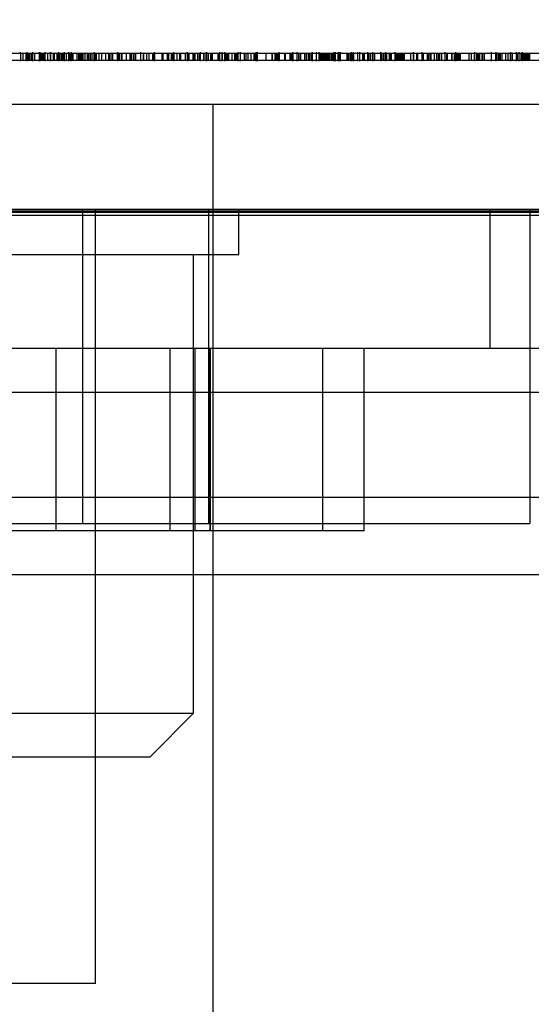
# Model space of a CAD drawing. Header units: inches. Extents: x 1 to 240, y -1 to 159.
# Tile 9 of 108: x 78.968 to 79.318, y 29.529 to 30.203. Entities that reach past the tile are written whole.
import ezdxf
from ezdxf.enums import TextEntityAlignment as Align
from ezdxf.lldxf.tags import DXFTag

# ---------------------------------------------------------------- set-up
doc = ezdxf.new("R2010")
doc.units = ezdxf.units.IN
doc.header["$MEASUREMENT"] = 0
for name, color, linetype in [('COM43544', 7, 'Continuous'), ('COM54932', 7, 'Continuous'), ('COM70219', 7, 'Continuous'), ('COM70657-17', 7, 'Continuous'), ('Default', 7, 'Continuous'), ('HAN13060', 7, 'Continuous'), ('HAN_NUT', 7, 'Continuous'), ('LAB20180', 7, 'Continuous'), ('LOC13320', 7, 'Continuous'), ('NTS17050', 7, 'Continuous'), ('STD26057', 7, 'Continuous')]:
    doc.layers.add(name, color=color, linetype=linetype)
doc.styles.add('SEACAD_Times_New_Roman', font='times.ttf')
tags = doc.linetypes.add('HIDDEN2', pattern=[0.1875, 0.125, -0.0625]).pattern_tags.tags
tags[6:7] = [DXFTag(74, 4), DXFTag(75, 0), DXFTag(340, '0'), DXFTag(46, 0.0), DXFTag(50, 0.0), DXFTag(44, 0.0), DXFTag(45, 0.0)]
tags[4:5] = [DXFTag(74, 4), DXFTag(75, 0), DXFTag(340, '0'), DXFTag(46, 0.0), DXFTag(50, 0.0), DXFTag(44, 0.0), DXFTag(45, 0.0)]
doc.dimstyles.new('HAMMOND_(STH_-_240x160)', dxfattribs={"dimtxt": 1, "dimasz": 1.25, "dimexe": 0.5, "dimexo": 0.5, "dimgap": 0.25, "dimtad": 0, "dimtih": 1, "dimtoh": 1, "dimzin": 0, "dimdsep": 46, "dimtxsty": 'SEACAD_Times_New_Roman', "dimblk1": '_SE_FILLED', "dimblk2": '_SE_FILLED', "dimsah": 1, "dimcen": 0.5, "dimadec": 0, "dimazin": 0, "dimtfac": 0.8, "dimtofl": 0, "dimtmove": 0, "dimatfit": 3, "dimfxl": 1, "dimtolj": 1, "dimtzin": 0, "dimarcsym": 0})

# ---------------------------------------------------------------- blocks, each defined once
blk = doc.blocks.new('SE6')
at = {"layer": 'COM43544', "color": 7, "linetype": 'HIDDEN2'}
for p, q in [((52.39931, 29.94832), (79.76156, 29.94832)), ((52.39931, 29.87632), (79.76156, 29.87632))]:
    blk.add_line(p, q, dxfattribs=at)
at = {"layer": 'COM54932', "color": 7, "linetype": 'HIDDEN2'}
for p, q in [((79.29038, 29.97844), (79.29038, 30.07344)), ((78.52538, 29.97844), (79.47538, 29.97844))]:
    blk.add_line(p, q, dxfattribs=at)
at = {"layer": 'COM70219', "color": 7, "linetype": 'HIDDEN2'}
for p, q in [((52.66238, 30.07244), (79.50138, 30.07244)), ((52.66238, 30.07144), (79.50138, 30.07144)), ((52.66238, 30.06944), (79.50138, 30.06944)), ((52.66238, 29.82344), (79.50138, 29.82344))]:
    blk.add_line(p, q, dxfattribs=at)
at = {"layer": 'COM70657-17', "color": 7, "linetype": 'Continuous'}
blk.add_line((52.12638, 30.14544), (80.03538, 30.14544), dxfattribs=at)
at = {"layer": 'COM70657-17', "color": 7, "linetype": 'HIDDEN2'}
blk.add_line((52.12638, 30.07344), (80.03538, 30.07344), dxfattribs=at)
at = {"layer": 'HAN13060', "color": 7, "linetype": 'HIDDEN2'}
blk.add_line((79.10088, 29.44344), (79.10088, 30.14544), dxfattribs=at)
at = {"layer": 'HAN_NUT', "color": 7, "linetype": 'HIDDEN2'}
for p, q in [((79.01137, 30.07344), (79.01137, 29.85844)), ((79.09788, 29.85844), (79.09788, 30.07344)), ((79.31737, 30.07344), (79.31737, 29.85844)), ((78.39938, 29.85844), (79.01137, 29.85844)), ((79.01137, 29.85844), (79.31737, 29.85844))]:
    blk.add_line(p, q, dxfattribs=at)
at = {"layer": 'LAB20180', "color": 7, "linetype": 'HIDDEN2'}
for p, q in [((77.70634, 30.18044), (79.58041, 30.18044)), ((78.96897, 30.18044), (78.96897, 30.18107)), ((78.96897, 30.18044), (78.96897, 30.17544)), ((78.97058, 30.18044), (78.97058, 30.17544)), ((78.97255, 30.18044), (78.97255, 30.17544)), ((78.97355, 30.17482), (78.97355, 30.18107)), ((78.97431, 30.18044), (78.97431, 30.17544)), ((78.97458, 30.18044), (78.97458, 30.17544)), ((78.97503, 30.18044), (78.97503, 30.17544)), ((78.97622, 30.18044), (78.97622, 30.17544)), ((78.97657, 30.18044), (78.97657, 30.17544)), ((78.97684, 30.18044), (78.97684, 30.17544)), ((78.97732, 30.17482), (78.97732, 30.18107)), ((78.97847, 30.18044), (78.97847, 30.17544)), ((78.98172, 30.18107), (78.98172, 30.17482)), ((78.98201, 30.18044), (78.98201, 30.17544)), ((78.98227, 30.18044), (78.98227, 30.17544)), ((78.9825, 30.17482), (78.9825, 30.18107)), ((78.9828, 30.18044), (78.9828, 30.17544)), ((78.98288, 30.18044), (78.98288, 30.17544)), ((78.98353, 30.18044), (78.98353, 30.17544)), ((78.98359, 30.18044), (78.98359, 30.17544)), ((78.98456, 30.18044), (78.98456, 30.17544)), ((78.98469, 30.18044), (78.98469, 30.17544)), ((78.98475, 30.18044), (78.98475, 30.17544)), ((78.98578, 30.17482), (78.98578, 30.18107)), ((78.98743, 30.18044), (78.98743, 30.17544)), ((78.98959, 30.17482), (78.98959, 30.18107)), ((78.98965, 30.17482), (78.98965, 30.18107)), ((78.98974, 30.17482), (78.98974, 30.18107)), ((78.99124, 30.18044), (78.99124, 30.17544)), ((78.99144, 30.18044), (78.99144, 30.17544)), ((78.99171, 30.18044), (78.99171, 30.17544)), ((78.99203, 30.18044), (78.99203, 30.17544)), ((78.99385, 30.18044), (78.99385, 30.17544)), ((78.99485, 30.18044), (78.99485, 30.17544)), ((78.99486, 30.18107), (78.99486, 30.17482)), ((78.9949, 30.18044), (78.9949, 30.17544)), ((78.99538, 30.18044), (78.99538, 30.17544)), ((78.99663, 30.18044), (78.99663, 30.17544)), ((78.99716, 30.18044), (78.99716, 30.17544)), ((78.99724, 30.18044), (78.99724, 30.17544)), ((78.99744, 30.18044), (78.99744, 30.17544)), ((78.99763, 30.18044), (78.99763, 30.17544)), ((78.99789, 30.18044), (78.99789, 30.17544)), ((78.99901, 30.17482), (78.99901, 30.18107)), ((79.00033, 30.18044), (79.00033, 30.17544)), ((79.00179, 30.18044), (79.00179, 30.17544)), ((79.002, 30.17482), (79.002, 30.18107)), ((79.00212, 30.17482), (79.00212, 30.18107)), ((79.00261, 30.18044), (79.00261, 30.17544)), ((79.00349, 30.18044), (79.00349, 30.17544)), ((79.00392, 30.17482), (79.00392, 30.18107)), ((79.004, 30.18044), (79.004, 30.17544)), ((79.00478, 30.18044), (79.00478, 30.17544)), ((79.00755, 30.18044), (79.00755, 30.17544)), ((79.00864, 30.18044), (79.00864, 30.17544)), ((79.00938, 30.18044), (79.00938, 30.17544)), ((79.01028, 30.18044), (79.01028, 30.17544)), ((79.01113, 30.18044), (79.01113, 30.17544)), ((79.01171, 30.18044), (79.01171, 30.17544)), ((79.01308, 30.18044), (79.01308, 30.17544)), ((79.01469, 30.18044), (79.01469, 30.17544)), ((79.01554, 30.18044), (79.01554, 30.17544)), ((79.01669, 30.18044), (79.01669, 30.17544)), ((79.01771, 30.18044), (79.01771, 30.17544)), ((79.01926, 30.18044), (79.01926, 30.17544)), ((79.01969, 30.17482), (79.01969, 30.18107)), ((79.01971, 30.18044), (79.01971, 30.17544)), ((79.02049, 30.18044), (79.02049, 30.17544)), ((79.02085, 30.18044), (79.02085, 30.17544)), ((79.02248, 30.18044), (79.02248, 30.17544)), ((79.02449, 30.18044), (79.02449, 30.17544)), ((79.02711, 30.18044), (79.02711, 30.17544)), ((79.02927, 30.18044), (79.02927, 30.17544)), ((79.02957, 30.18044), (79.02957, 30.17544)), ((79.03012, 30.18044), (79.03012, 30.17544)), ((79.03143, 30.18044), (79.03143, 30.17544)), ((79.03186, 30.18044), (79.03186, 30.17544)), ((79.03195, 30.18044), (79.03195, 30.17544)), ((79.03509, 30.18044), (79.03509, 30.17544)), ((79.03523, 30.18107), (79.03523, 30.17482)), ((79.03614, 30.18044), (79.03614, 30.17544)), ((79.03654, 30.18044), (79.03654, 30.17544)), ((79.03776, 30.18044), (79.03776, 30.17544)), ((79.03841, 30.18044), (79.03841, 30.17544)), ((79.0412, 30.18044), (79.0412, 30.17544)), ((79.04385, 30.18044), (79.04385, 30.17544)), ((79.04418, 30.18044), (79.04418, 30.17544)), ((79.04446, 30.18044), (79.04446, 30.17544)), ((79.0447, 30.18044), (79.0447, 30.17544)), ((79.04599, 30.18044), (79.04599, 30.17544)), ((79.0466, 30.18044), (79.0466, 30.17544)), ((79.04774, 30.18044), (79.04774, 30.17544)), ((79.05109, 30.18107), (79.05109, 30.17482)), ((79.05281, 30.18044), (79.05281, 30.17544)), ((79.05319, 30.18044), (79.05319, 30.17544)), ((79.05507, 30.18044), (79.05507, 30.17544)), ((79.05675, 30.18044), (79.05675, 30.17544)), ((79.05938, 30.18044), (79.05938, 30.17544)), ((79.05973, 30.18044), (79.05973, 30.17544)), ((79.0607, 30.17482), (79.0607, 30.18107)), ((79.06073, 30.17482), (79.06073, 30.18107)), ((79.06077, 30.18044), (79.06077, 30.17544)), ((79.06566, 30.18044), (79.06566, 30.17544)), ((79.06646, 30.18044), (79.06646, 30.17544)), ((79.06923, 30.18044), (79.06923, 30.17544)), ((79.07007, 30.18044), (79.07007, 30.17544)), ((79.0702, 30.18044), (79.0702, 30.17544)), ((79.072, 30.18044), (79.072, 30.17544)), ((79.07239, 30.18044), (79.07239, 30.17544)), ((79.07276, 30.18044), (79.07276, 30.17544)), ((79.07374, 30.18044), (79.07374, 30.17544)), ((79.0739, 30.17482), (79.0739, 30.18107)), ((79.07391, 30.18044), (79.07391, 30.17544)), ((79.07393, 30.17482), (79.07393, 30.18107)), ((79.07599, 30.18044), (79.07599, 30.17544)), ((79.07766, 30.18044), (79.07766, 30.17544)), ((79.07845, 30.18044), (79.07845, 30.17544)), ((79.08164, 30.18044), (79.08164, 30.17544)), ((79.08169, 30.18044), (79.08169, 30.17544)), ((79.08326, 30.18044), (79.08326, 30.17544)), ((79.08333, 30.17482), (79.08333, 30.18107)), ((79.08424, 30.18044), (79.08424, 30.17544)), ((79.08682, 30.18044), (79.08682, 30.17544)), ((79.08724, 30.18044), (79.08724, 30.17544)), ((79.08829, 30.18044), (79.08829, 30.17544)), ((79.09007, 30.18044), (79.09007, 30.17544)), ((79.09119, 30.18044), (79.09119, 30.17544)), ((79.09209, 30.17482), (79.09209, 30.18107)), ((79.09415, 30.18044), (79.09415, 30.17544)), ((79.09431, 30.18044), (79.09431, 30.17544)), ((79.09585, 30.18044), (79.09585, 30.17544)), ((79.09607, 30.18107), (79.09607, 30.17482)), ((79.09647, 30.17482), (79.09647, 30.18107)), ((79.09731, 30.18044), (79.09731, 30.17544)), ((79.09904, 30.18044), (79.09904, 30.17544)), ((79.09923, 30.18044), (79.09923, 30.17544)), ((79.10017, 30.18044), (79.10017, 30.17544)), ((79.10394, 30.18044), (79.10394, 30.17544)), ((79.10433, 30.18044), (79.10433, 30.17544)), ((79.10529, 30.17482), (79.10529, 30.18107)), ((79.10681, 30.18107), (79.10681, 30.17482)), ((79.1069, 30.18044), (79.1069, 30.17544)), ((79.10706, 30.18044), (79.10706, 30.17544)), ((79.10848, 30.18107), (79.10848, 30.17482)), ((79.10922, 30.18044), (79.10922, 30.17544)), ((79.11019, 30.18044), (79.11019, 30.17544)), ((79.11116, 30.18044), (79.11116, 30.17544)), ((79.11128, 30.18044), (79.11128, 30.17544)), ((79.11366, 30.18044), (79.11366, 30.17544)), ((79.11547, 30.18044), (79.11547, 30.17544)), ((79.11579, 30.18044), (79.11579, 30.17544)), ((79.11624, 30.18044), (79.11624, 30.17544)), ((79.11708, 30.18044), (79.11708, 30.17544)), ((79.11778, 30.18107), (79.11778, 30.17482)), ((79.11923, 30.18107), (79.11923, 30.17482)), ((79.12197, 30.18044), (79.12197, 30.17544)), ((79.12321, 30.18044), (79.12321, 30.17544)), ((79.12448, 30.18044), (79.12448, 30.17544)), ((79.12455, 30.18044), (79.12455, 30.17544)), ((79.12668, 30.18044), (79.12668, 30.17544)), ((79.12854, 30.18044), (79.12854, 30.17544)), ((79.12881, 30.18044), (79.12881, 30.17544)), ((79.12937, 30.18044), (79.12937, 30.17544)), ((79.13018, 30.17482), (79.13018, 30.18107)), ((79.13053, 30.18044), (79.13053, 30.17544)), ((79.13091, 30.18044), (79.13091, 30.17544)), ((79.13092, 30.18107), (79.13092, 30.17482)), ((79.13684, 30.18044), (79.13684, 30.17544)), ((79.1409, 30.18044), (79.1409, 30.17544)), ((79.14116, 30.18044), (79.14116, 30.17544)), ((79.14296, 30.18044), (79.14296, 30.17544)), ((79.14322, 30.18044), (79.14322, 30.17544)), ((79.14338, 30.18044), (79.14338, 30.17544)), ((79.14412, 30.18044), (79.14412, 30.17544)), ((79.14428, 30.18044), (79.14428, 30.17544)), ((79.14476, 30.18044), (79.14476, 30.17544)), ((79.14598, 30.18044), (79.14598, 30.17544)), ((79.14603, 30.17482), (79.14603, 30.18107)), ((79.14969, 30.18044), (79.14969, 30.17544)), ((79.15011, 30.18044), (79.15011, 30.17544)), ((79.15316, 30.18044), (79.15316, 30.17544)), ((79.15397, 30.18044), (79.15397, 30.17544)), ((79.15462, 30.18044), (79.15462, 30.17544)), ((79.15526, 30.17482), (79.15526, 30.18107)), ((79.15529, 30.18044), (79.15529, 30.17544)), ((79.15803, 30.18044), (79.15803, 30.17544)), ((79.15822, 30.17482), (79.15822, 30.18107)), ((79.15838, 30.17482), (79.15838, 30.18107)), ((79.15925, 30.18044), (79.15925, 30.17544)), ((79.16022, 30.18044), (79.16022, 30.17544)), ((79.1606, 30.18044), (79.1606, 30.17544)), ((79.16318, 30.18044), (79.16318, 30.17544)), ((79.16334, 30.18044), (79.16334, 30.17544)), ((79.16345, 30.18044), (79.16345, 30.17544)), ((79.16472, 30.18044), (79.16472, 30.17544)), ((79.16601, 30.18044), (79.16601, 30.17544)), ((79.16667, 30.18044), (79.16667, 30.17544)), ((79.16676, 30.18044), (79.16676, 30.17544)), ((79.16795, 30.18044), (79.16795, 30.17544)), ((79.16807, 30.18044), (79.16807, 30.17544)), ((79.16846, 30.17482), (79.16846, 30.18107)), ((79.16869, 30.17482), (79.16869, 30.18107)), ((79.17142, 30.17482), (79.17142, 30.18107)), ((79.17152, 30.17482), (79.17152, 30.18107)), ((79.17329, 30.17482), (79.17329, 30.18107)), ((79.17342, 30.18044), (79.17342, 30.17544)), ((79.17425, 30.18044), (79.17425, 30.17544)), ((79.17525, 30.18044), (79.17525, 30.17544)), ((79.17553, 30.18044), (79.17553, 30.17544)), ((79.17625, 30.18044), (79.17625, 30.17544)), ((79.17677, 30.18044), (79.17677, 30.17544)), ((79.17754, 30.18044), (79.17754, 30.17544)), ((79.17831, 30.18044), (79.17831, 30.17544)), ((79.17921, 30.18044), (79.17921, 30.17544)), ((79.17937, 30.18044), (79.17937, 30.17544)), ((79.17966, 30.18044), (79.17966, 30.17544)), ((79.18, 30.18044), (79.18, 30.17544)), ((79.1805, 30.18044), (79.1805, 30.17544)), ((79.18147, 30.18044), (79.18147, 30.17544)), ((79.18166, 30.18044), (79.18166, 30.17544)), ((79.18199, 30.18044), (79.18199, 30.17544)), ((79.18265, 30.18044), (79.18265, 30.17544)), ((79.18356, 30.17482), (79.18356, 30.18107)), ((79.18411, 30.18044), (79.18411, 30.17544)), ((79.18454, 30.17482), (79.18454, 30.18107)), ((79.18606, 30.18044), (79.18606, 30.17544)), ((79.18649, 30.17482), (79.18649, 30.18107)), ((79.1874, 30.17482), (79.1874, 30.18107)), ((79.18752, 30.18044), (79.18752, 30.17544)), ((79.18768, 30.18107), (79.18768, 30.17482)), ((79.19223, 30.18044), (79.19223, 30.17544)), ((79.19274, 30.18044), (79.19274, 30.17544)), ((79.1928, 30.18044), (79.1928, 30.17544)), ((79.19327, 30.18044), (79.19327, 30.17544)), ((79.19428, 30.18044), (79.19428, 30.17544)), ((79.19537, 30.17482), (79.19537, 30.18107)), ((79.19567, 30.18044), (79.19567, 30.17544)), ((79.19668, 30.18044), (79.19668, 30.17544)), ((79.19679, 30.17482), (79.19679, 30.18107)), ((79.19679, 30.18044), (79.19679, 30.17544)), ((79.19954, 30.18107), (79.19954, 30.17482)), ((79.19987, 30.17482), (79.19987, 30.18107)), ((79.20088, 30.18107), (79.20088, 30.17482)), ((79.20297, 30.18044), (79.20297, 30.17544)), ((79.20362, 30.18044), (79.20362, 30.17544)), ((79.20422, 30.18044), (79.20422, 30.17544)), ((79.20654, 30.17482), (79.20654, 30.18107)), ((79.20702, 30.18044), (79.20702, 30.17544)), ((79.20735, 30.18044), (79.20735, 30.17544)), ((79.20851, 30.18044), (79.20851, 30.17544)), ((79.20993, 30.18044), (79.20993, 30.17544)), ((79.20999, 30.17482), (79.20999, 30.18107)), ((79.21001, 30.18044), (79.21001, 30.17544)), ((79.21122, 30.18044), (79.21122, 30.17544)), ((79.21539, 30.18107), (79.21539, 30.17482)), ((79.21592, 30.18044), (79.21592, 30.17544)), ((79.21704, 30.18044), (79.21704, 30.17544)), ((79.21708, 30.18044), (79.21708, 30.17544)), ((79.21753, 30.18044), (79.21753, 30.17544)), ((79.21865, 30.18044), (79.21865, 30.17544)), ((79.21901, 30.17482), (79.21901, 30.18107)), ((79.21944, 30.18044), (79.21944, 30.17544)), ((79.22126, 30.18044), (79.22126, 30.17544)), ((79.22206, 30.18044), (79.22206, 30.17544)), ((79.22261, 30.18044), (79.22261, 30.17544)), ((79.22528, 30.17482), (79.22528, 30.18107)), ((79.22574, 30.18044), (79.22574, 30.17544)), ((79.22638, 30.18044), (79.22638, 30.17544)), ((79.22676, 30.18044), (79.22676, 30.17544)), ((79.22725, 30.18044), (79.22725, 30.17544)), ((79.22751, 30.18044), (79.22751, 30.17544)), ((79.2286, 30.18044), (79.2286, 30.17544)), ((79.22909, 30.18044), (79.22909, 30.17544)), ((79.22976, 30.18044), (79.22976, 30.17544)), ((79.23066, 30.18044), (79.23066, 30.17544)), ((79.23137, 30.18044), (79.23137, 30.17544)), ((79.23575, 30.18044), (79.23575, 30.17544)), ((79.23764, 30.18044), (79.23764, 30.17544)), ((79.23776, 30.17482), (79.23776, 30.18107)), ((79.23779, 30.18044), (79.23779, 30.17544)), ((79.24, 30.18044), (79.24, 30.17544)), ((79.24058, 30.18044), (79.24058, 30.17544)), ((79.24369, 30.17482), (79.24369, 30.18107)), ((79.24438, 30.18044), (79.24438, 30.17544)), ((79.24721, 30.18044), (79.24721, 30.17544)), ((79.24824, 30.18044), (79.24824, 30.17544)), ((79.24926, 30.18044), (79.24926, 30.17544)), ((79.24964, 30.18044), (79.24964, 30.17544)), ((79.25194, 30.18044), (79.25194, 30.17544)), ((79.25365, 30.18044), (79.25365, 30.17544)), ((79.25468, 30.18044), (79.25468, 30.17544)), ((79.25572, 30.18044), (79.25572, 30.17544)), ((79.25713, 30.18044), (79.25713, 30.17544)), ((79.25946, 30.17482), (79.25946, 30.18107)), ((79.26041, 30.18044), (79.26041, 30.17544)), ((79.26099, 30.18044), (79.26099, 30.17544)), ((79.26393, 30.18044), (79.26393, 30.17544)), ((79.26415, 30.18044), (79.26415, 30.17544)), ((79.26564, 30.18044), (79.26564, 30.17544)), ((79.26675, 30.17482), (79.26675, 30.18107)), ((79.26698, 30.18044), (79.26698, 30.17544)), ((79.26783, 30.18044), (79.26783, 30.17544)), ((79.26786, 30.18044), (79.26786, 30.17544)), ((79.26827, 30.18044), (79.26827, 30.17544)), ((79.26882, 30.18044), (79.26882, 30.17544)), ((79.26971, 30.18044), (79.26971, 30.17544)), ((79.27568, 30.18044), (79.27568, 30.17544)), ((79.27722, 30.18044), (79.27722, 30.17544)), ((79.27934, 30.18044), (79.27934, 30.17544)), ((79.27939, 30.18044), (79.27939, 30.17544)), ((79.27954, 30.18044), (79.27954, 30.17544)), ((79.27989, 30.17482), (79.27989, 30.18107)), ((79.28095, 30.18044), (79.28095, 30.17544)), ((79.2817, 30.18044), (79.2817, 30.17544)), ((79.28177, 30.18044), (79.28177, 30.17544)), ((79.28179, 30.18044), (79.28179, 30.17544)), ((79.2824, 30.18044), (79.2824, 30.17544)), ((79.28295, 30.18044), (79.28295, 30.17544)), ((79.28457, 30.18044), (79.28457, 30.17544)), ((79.28508, 30.18044), (79.28508, 30.17544)), ((79.28633, 30.18044), (79.28633, 30.17544)), ((79.29132, 30.17482), (79.29132, 30.18107)), ((79.29389, 30.18044), (79.29389, 30.17544)), ((79.29409, 30.18044), (79.29409, 30.17544)), ((79.29441, 30.18044), (79.29441, 30.17544)), ((79.29446, 30.18044), (79.29446, 30.17544)), ((79.29449, 30.17482), (79.29449, 30.18107)), ((79.29552, 30.18044), (79.29552, 30.17544)), ((79.29628, 30.18044), (79.29628, 30.17544)), ((79.29656, 30.18044), (79.29656, 30.17544)), ((79.29715, 30.18044), (79.29715, 30.17544)), ((79.29838, 30.18044), (79.29838, 30.17544)), ((79.30078, 30.18044), (79.30078, 30.17544)), ((79.30234, 30.18044), (79.30234, 30.17544)), ((79.30407, 30.18044), (79.30407, 30.17544)), ((79.30452, 30.17482), (79.30452, 30.18107)), ((79.30538, 30.18044), (79.30538, 30.17544)), ((79.30836, 30.18044), (79.30836, 30.17544)), ((79.30845, 30.17482), (79.30845, 30.18107)), ((79.30879, 30.18044), (79.30879, 30.17544)), ((79.3099, 30.18044), (79.3099, 30.17544)), ((79.31026, 30.17482), (79.31026, 30.18107)), ((79.31141, 30.18044), (79.31141, 30.17544)), ((79.31229, 30.18107), (79.31229, 30.17482)), ((79.31231, 30.18044), (79.31231, 30.17544)), ((79.31323, 30.18044), (79.31323, 30.17544)), ((79.31347, 30.18044), (79.31347, 30.17544)), ((79.31424, 30.18044), (79.31424, 30.17544)), ((79.31439, 30.18044), (79.31439, 30.17544)), ((79.3154, 30.18044), (79.3154, 30.17544)), ((79.31609, 30.18044), (79.31609, 30.17544)), ((79.31637, 30.18044), (79.31637, 30.17544)), ((79.3172, 30.18044), (79.3172, 30.17544)), ((77.6155, 30.17544), (79.76838, 30.17544)), ((78.96897, 30.17482), (78.96897, 30.17544))]:
    blk.add_line(p, q, dxfattribs=at)
at = {"layer": 'LOC13320', "color": 7, "linetype": 'HIDDEN2'}
for q in [(79.02038, 30.07344), (78.39038, 29.54344)]:
    blk.add_line((79.02038, 29.54344), q, dxfattribs=at)
at = {"layer": 'NTS17050', "color": 7, "linetype": 'HIDDEN2'}
for p, q in [((78.99338, 29.85344), (78.99338, 29.97844)), ((79.07148, 29.85344), (79.07148, 29.97844)), ((79.08838, 29.85344), (79.08838, 29.97844)), ((79.09875, 29.85344), (79.09875, 29.97844)), ((79.09899, 29.85344), (79.09899, 29.97844)), ((79.17588, 29.85344), (79.17588, 29.97844)), ((79.20411, 29.85344), (79.20411, 29.97844)), ((79.09875, 29.85344), (78.88777, 29.85344)), ((79.20411, 29.85344), (79.09875, 29.85344))]:
    blk.add_line(p, q, dxfattribs=at)
at = {"layer": 'STD26057', "color": 7, "linetype": 'HIDDEN2'}
for p, q in [((79.11838, 30.04244), (79.11838, 30.07344)), ((78.86838, 30.04244), (79.11838, 30.04244)), ((79.08738, 29.72844), (79.08738, 30.04244)), ((78.89938, 29.72844), (79.08738, 29.72844)), ((79.05738, 29.69844), (79.08738, 29.72844)), ((79.05738, 29.69844), (78.92938, 29.69844))]:
    blk.add_line(p, q, dxfattribs=at)
blk = doc.blocks.new('DMBLK3304')
at = {"layer": 'Default', "linetype": 'Continuous'}
for points in [[(53.26838, 37.47825), (52.01838, 37.26992), (53.26838, 37.06159)], [(78.89338, 37.47825), (78.89338, 37.06159), (80.14338, 37.26992)]]:
    blk.add_hatch(color=7, dxfattribs=at).paths.add_polyline_path(points)
at = {"layer": 'Default', "color": 7, "linetype": 'Continuous'}
for p, q in [((52.01838, 30.53744), (52.01838, 37.76992)), ((80.14338, 30.18544), (80.14338, 37.76992)), ((52.01838, 37.26992), (63.63372, 37.26992)), ((68.52804, 37.26992), (80.14338, 37.26992))]:
    blk.add_line(p, q, dxfattribs=at)
at = {"layer": 'Default', "color": 7, "linetype": 'Continuous', "style": 'SEACAD_Times_New_Roman'}
for s, p in [('28.13', (64.37472, 37.76992)), ('DOOR', (63.98372, 36.26992))]:
    blk.add_text(s, height=1, dxfattribs=at).set_placement(p, align=Align.TOP_LEFT)
blk = doc.blocks.new('_SE_FILLED')
at = {"color": 0}
blk.add_line((0, 0), (-1, 0), dxfattribs=at)
blk.add_solid([(0, 0), (-1, -0.1665), (-1, 0.1665), (0, 0)], dxfattribs=at)
blk = doc.blocks.new('DMBLK3305')
at = {"layer": 'Default', "linetype": 'Continuous'}
for points in [[(78.89338, 37.47825), (78.89338, 37.06159), (80.14338, 37.26992)], [(83.66938, 37.47825), (82.41938, 37.26992), (83.66938, 37.06159)]]:
    blk.add_hatch(color=7, dxfattribs=at).paths.add_polyline_path(points)
at = {"layer": 'Default', "color": 7, "linetype": 'Continuous'}
for p, q in [((80.14338, 30.18544), (80.14338, 37.76992)), ((82.41938, 29.66232), (82.41938, 37.76992)), ((77.64338, 37.26992), (80.14338, 37.26992)), ((82.41938, 37.26992), (83.71829, 37.26992)), ((83.71829, 37.26992), (84.21829, 37.26992))]:
    blk.add_line(p, q, dxfattribs=at)
at = {"layer": 'Default', "color": 7, "linetype": 'Continuous', "style": 'SEACAD_Times_New_Roman'}
blk.add_text('2.28', height=1, dxfattribs=at).set_placement((84.56829, 37.76992), align=Align.TOP_LEFT)

msp = doc.modelspace()

# ---------------------------------------------------------------- block references
at = {"layer": 'Default'}
msp.add_blockref('SE6', (0, 0), dxfattribs=at)

# ---------------------------------------------------------------- dimensions: what is measured, and where the dimension line sits
at = {"layer": 'Default', "color": 7, "linetype": 'Continuous'}
dim = msp.add_linear_dim(base=(80.1433793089, 37.2699213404), p1=(52.0183793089, 30.0374444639), p2=(80.1433793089, 29.6854444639), text='\\A1;<>\\PDOOR', dimstyle='HAMMOND_(STH_-_240x160)', dxfattribs=at)
dim.commit()
dim.dimension.update_dxf_attribs({"geometry": 'DMBLK3304', "text_midpoint": (66.0808796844, 37.2699213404), "dimtype": 160})
dim = msp.add_linear_dim(base=(82.41938, 37.26992), p1=(80.14338, 29.68544), p2=(82.41938, 29.16232), text='\\A1;<>', dimstyle='HAMMOND_(STH_-_240x160)', override={"dimtmove": 1}, dxfattribs=at)
dim.commit()
dim.dimension.update_dxf_attribs({"geometry": 'DMBLK3305', "text_midpoint": (84.21829, 37.26992), "dimtype": 160})

doc.saveas('drawing.dxf')
